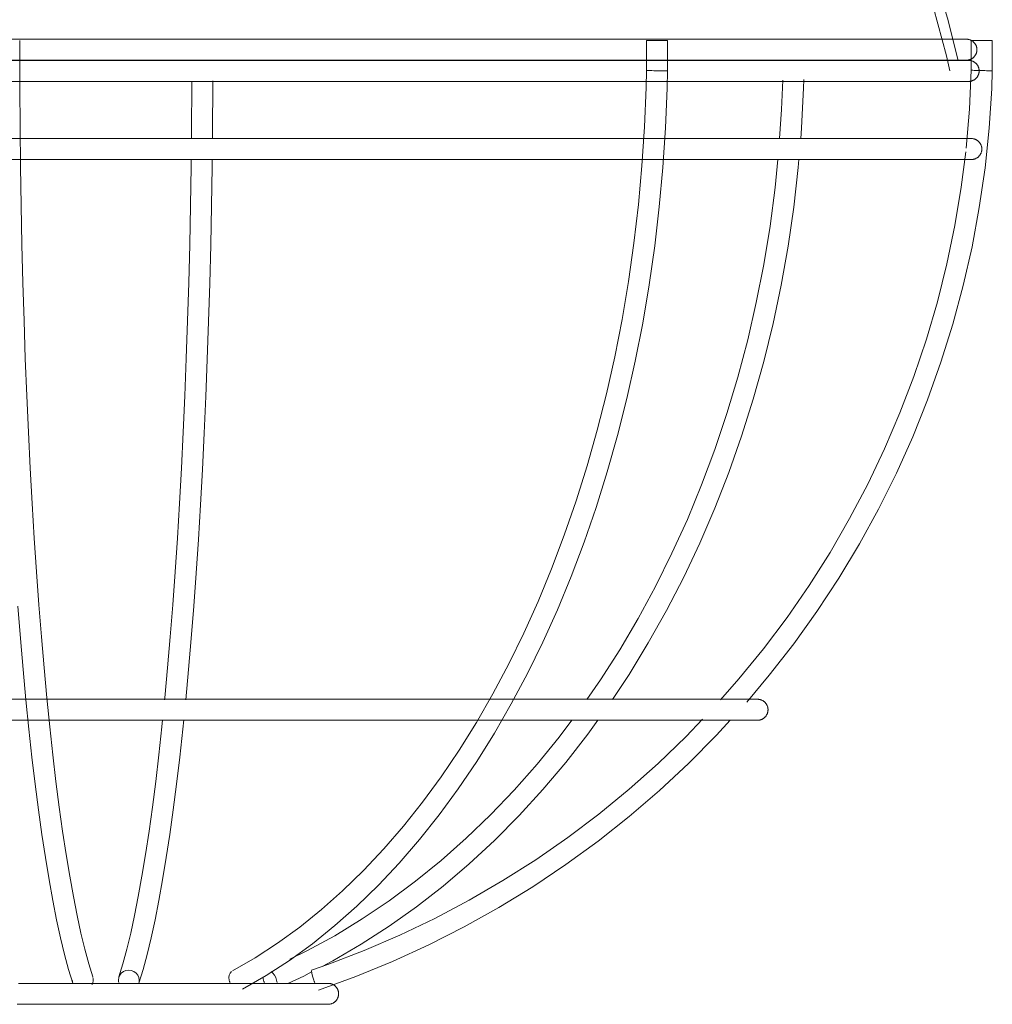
# Model space of a CAD drawing. Header units: millimetres. Extents: x 5395 to 9794, y 397 to 7363.
# Tile 4 of 38: x 5786 to 5879, y 1065 to 1159. Entities that reach past the tile are written whole.
import ezdxf

# ---------------------------------------------------------------- set-up
doc = ezdxf.new("R2010")
doc.units = ezdxf.units.MM
doc.layers.add('E-LITE-EQPM', color=7, linetype='Continuous', lineweight=20)

# ---------------------------------------------------------------- blocks, each defined once
blk = doc.blocks.new('62802-7L - 64314-44-7L SAMBA Black_ribbon beige pendant lamp ø450-7L-659210-Alzado_PDF')
at = {"layer": 'E-LITE-EQPM', "lineweight": 9}
for p, q in [((5785.902, 1154.056), (5785.902, 1156.914)), ((5845.642, 1156.914), (5845.642, 1154.07)), ((5845.653, 1156.914), (5845.862, 1156.914)), ((5845.862, 1156.914), (5847.636, 1156.914)), ((5847.642, 1154.037), (5847.642, 1156.914)), ((5876.608, 1156.914), (5876.608, 1154.08)), ((5876.62, 1156.914), (5877.499, 1156.914)), ((5877.499, 1156.914), (5878.602, 1156.914)), ((5878.608, 1154.027), (5878.608, 1156.914)), ((5788.404, 1145.565), (5785.992, 1145.565)), ((5818.552, 1094.104), (5818.608, 1094.104)), ((5789.814, 1092.104), (5789.735, 1092.104))]:
    blk.add_line(p, q, dxfattribs=at)
at = {"layer": 'E-LITE-EQPM', "lineweight": 9, "flags": 128}
for points in [[(5831.049, 1221.53), (5834.754, 1218.583), (5838.337, 1215.49), (5841.795, 1212.256), (5845.12, 1208.887), (5848.307, 1205.387), (5851.353, 1201.763), (5854.25, 1198.02), (5856.996, 1194.164), (5859.586, 1190.201), (5862.015, 1186.137), (5864.279, 1181.98), (5866.375, 1177.736), (5868.3, 1173.411), (5870.051, 1169.013), (5871.624, 1164.548), (5873.018, 1160.024), (5874.229, 1155.448), (5874.568, 1154.018)], [(5832.685, 1221.53), (5836.389, 1218.518), (5839.969, 1215.359), (5843.419, 1212.061), (5846.735, 1208.626), (5849.911, 1205.062), (5852.942, 1201.374), (5855.823, 1197.568), (5858.55, 1193.649), (5861.117, 1189.624), (5863.522, 1185.5), (5865.759, 1181.283), (5867.827, 1176.98), (5869.72, 1172.598), (5871.437, 1168.144), (5872.975, 1163.624), (5874.33, 1159.047), (5875.361, 1155.018)], [(5845.408, 1157.037), (5842.807, 1157.037), (5840.128, 1157.037), (5837.376, 1157.037), (5834.554, 1157.037), (5831.668, 1157.037), (5828.721, 1157.037), (5825.719, 1157.037), (5822.667, 1157.037), (5819.569, 1157.037), (5816.43, 1157.037), (5813.256, 1157.037), (5810.051, 1157.037), (5806.82, 1157.037), (5803.569, 1157.037), (5800.303, 1157.037), (5797.027, 1157.037), (5793.747, 1157.037), (5790.466, 1157.037), (5787.192, 1157.037), (5783.929, 1157.037)], [(5876.141, 1157.037), (5876.075, 1157.037), (5875.878, 1157.037), (5875.551, 1157.037), (5875.093, 1157.037), (5874.506, 1157.037), (5873.79, 1157.037), (5872.946, 1157.037), (5871.977, 1157.037), (5870.882, 1157.037), (5869.665, 1157.037), (5868.327, 1157.037), (5866.871, 1157.037), (5865.298, 1157.037), (5863.611, 1157.037), (5861.813, 1157.037), (5859.906, 1157.037), (5857.895, 1157.037), (5855.781, 1157.037), (5853.569, 1157.037), (5851.261, 1157.037), (5848.862, 1157.037), (5846.376, 1157.037), (5845.408, 1157.037)], [(5874.4, 1157.037), (5875.008, 1157.037), (5875.487, 1157.037), (5875.835, 1157.037), (5876.053, 1157.037), (5876.139, 1157.037), (5876.141, 1157.037)], [(5876.141, 1157.037), (5876.181, 1157.036), (5876.221, 1157.034), (5876.261, 1157.03), (5876.3, 1157.024), (5876.339, 1157.017), (5876.379, 1157.008), (5876.417, 1156.998), (5876.455, 1156.986), (5876.493, 1156.973), (5876.53, 1156.958), (5876.567, 1156.942), (5876.603, 1156.924), (5876.638, 1156.905), (5876.672, 1156.884), (5876.705, 1156.862), (5876.738, 1156.839), (5876.77, 1156.815), (5876.8, 1156.789), (5876.83, 1156.762), (5876.858, 1156.734), (5876.885, 1156.705), (5876.912, 1156.674), (5876.936, 1156.643), (5876.96, 1156.611), (5876.982, 1156.577), (5877.003, 1156.543), (5877.023, 1156.508), (5877.041, 1156.473), (5877.058, 1156.436), (5877.073, 1156.399), (5877.087, 1156.362), (5877.099, 1156.324), (5877.11, 1156.285), (5877.119, 1156.246), (5877.126, 1156.207), (5877.132, 1156.168), (5877.137, 1156.128), (5877.14, 1156.088), (5877.141, 1156.048), (5877.141, 1156.037)], [(5877.141, 1156.037), (5877.14, 1155.997), (5877.138, 1155.957), (5877.134, 1155.917), (5877.128, 1155.878), (5877.121, 1155.838), (5877.112, 1155.799), (5877.102, 1155.761), (5877.09, 1155.723), (5877.077, 1155.685), (5877.062, 1155.648), (5877.046, 1155.611), (5877.028, 1155.575), (5877.009, 1155.54), (5876.988, 1155.506), (5876.966, 1155.472), (5876.943, 1155.44), (5876.918, 1155.408), (5876.893, 1155.378), (5876.866, 1155.348), (5876.838, 1155.32), (5876.808, 1155.292), (5876.778, 1155.266), (5876.747, 1155.242), (5876.714, 1155.218), (5876.681, 1155.196), (5876.647, 1155.175), (5876.612, 1155.155), (5876.576, 1155.137), (5876.54, 1155.12), (5876.503, 1155.105), (5876.466, 1155.091), (5876.428, 1155.079), (5876.389, 1155.068), (5876.35, 1155.059), (5876.311, 1155.052), (5876.271, 1155.046), (5876.231, 1155.041), (5876.192, 1155.038), (5876.152, 1155.037), (5876.141, 1155.037)], [(5845.54, 1155.018), (5842.932, 1155.018), (5840.247, 1155.018), (5837.487, 1155.018), (5834.658, 1155.018), (5831.765, 1155.018), (5828.811, 1155.018), (5825.801, 1155.018), (5822.741, 1155.018), (5819.635, 1155.018), (5816.488, 1155.018), (5813.305, 1155.018), (5810.092, 1155.018), (5806.853, 1155.018), (5803.594, 1155.018), (5800.319, 1155.018), (5797.035, 1155.018), (5793.746, 1155.018), (5790.457, 1155.018), (5787.174, 1155.018), (5783.903, 1155.018)], [(5783.41, 1155.037), (5786.671, 1155.037), (5789.944, 1155.037), (5793.223, 1155.037), (5796.504, 1155.037), (5799.781, 1155.037), (5803.049, 1155.037), (5806.303, 1155.037), (5809.537, 1155.037), (5812.747, 1155.037), (5815.927, 1155.037), (5819.071, 1155.037), (5822.176, 1155.037), (5825.236, 1155.037), (5828.246, 1155.037), (5831.202, 1155.037), (5834.098, 1155.037), (5836.93, 1155.037), (5839.694, 1155.037), (5842.385, 1155.037), (5844.998, 1155.037), (5845.408, 1155.037)], [(5845.408, 1155.037), (5847.926, 1155.037), (5850.359, 1155.037), (5852.702, 1155.037), (5854.951, 1155.037), (5857.103, 1155.037), (5859.153, 1155.037), (5861.1, 1155.037), (5862.94, 1155.037), (5864.669, 1155.037), (5866.286, 1155.037), (5867.787, 1155.037), (5869.171, 1155.037), (5870.434, 1155.037), (5871.575, 1155.037), (5872.592, 1155.037), (5873.484, 1155.037), (5874.248, 1155.037), (5874.885, 1155.037), (5875.392, 1155.037), (5875.769, 1155.037), (5876.016, 1155.037), (5876.131, 1155.037), (5876.141, 1155.037)], [(5876.352, 1155.018), (5876.287, 1155.018), (5876.089, 1155.018), (5875.761, 1155.018), (5875.302, 1155.018), (5874.713, 1155.018), (5873.995, 1155.018), (5873.15, 1155.018), (5872.177, 1155.018), (5871.08, 1155.018), (5869.86, 1155.018), (5868.519, 1155.018), (5867.059, 1155.018), (5865.481, 1155.018), (5863.79, 1155.018), (5861.987, 1155.018), (5860.076, 1155.018), (5858.059, 1155.018), (5855.94, 1155.018), (5853.722, 1155.018), (5851.409, 1155.018), (5849.003, 1155.018), (5846.511, 1155.018), (5845.54, 1155.018)], [(5874.607, 1155.018), (5875.217, 1155.018), (5875.697, 1155.018), (5876.046, 1155.018), (5876.264, 1155.018), (5876.351, 1155.018), (5876.352, 1155.018)], [(5876.141, 1155.037), (5876.075, 1155.037), (5875.878, 1155.037), (5875.551, 1155.037), (5875.093, 1155.037), (5874.806, 1155.037)], [(5876.352, 1155.018), (5876.392, 1155.017), (5876.432, 1155.015), (5876.472, 1155.011), (5876.512, 1155.005), (5876.551, 1154.998), (5876.59, 1154.989), (5876.629, 1154.979), (5876.667, 1154.967), (5876.705, 1154.954), (5876.742, 1154.939), (5876.778, 1154.923), (5876.814, 1154.905), (5876.849, 1154.886), (5876.884, 1154.865), (5876.917, 1154.843), (5876.95, 1154.82), (5876.981, 1154.796), (5877.012, 1154.77), (5877.041, 1154.743), (5877.07, 1154.715), (5877.097, 1154.686), (5877.123, 1154.655), (5877.148, 1154.624), (5877.172, 1154.592), (5877.194, 1154.558), (5877.215, 1154.524), (5877.234, 1154.489), (5877.253, 1154.454), (5877.269, 1154.417), (5877.285, 1154.38), (5877.298, 1154.343), (5877.31, 1154.305), (5877.321, 1154.266), (5877.33, 1154.227), (5877.338, 1154.188), (5877.344, 1154.149), (5877.348, 1154.109), (5877.351, 1154.069), (5877.352, 1154.029), (5877.352, 1153.989), (5877.35, 1153.949), (5877.347, 1153.909), (5877.341, 1153.869), (5877.335, 1153.83), (5877.326, 1153.791), (5877.316, 1153.752), (5877.305, 1153.714), (5877.292, 1153.676), (5877.278, 1153.639), (5877.262, 1153.602), (5877.244, 1153.566), (5877.226, 1153.531), (5877.205, 1153.496), (5877.184, 1153.462), (5877.161, 1153.43), (5877.137, 1153.398), (5877.111, 1153.367), (5877.085, 1153.337), (5877.057, 1153.308), (5877.028, 1153.281), (5876.998, 1153.254), (5876.967, 1153.229), (5876.935, 1153.205), (5876.902, 1153.182), (5876.868, 1153.161), (5876.833, 1153.141), (5876.798, 1153.123), (5876.762, 1153.106), (5876.725, 1153.09), (5876.687, 1153.076), (5876.65, 1153.063), (5876.611, 1153.052), (5876.572, 1153.043), (5876.533, 1153.035), (5876.494, 1153.028), (5876.454, 1153.023), (5876.414, 1153.02), (5876.374, 1153.018), (5876.352, 1153.018)], [(5790.959, 1067.022), (5790.56, 1068.336), (5790.17, 1069.784), (5789.789, 1071.367), (5789.415, 1073.083), (5789.051, 1074.929), (5788.695, 1076.903), (5788.349, 1079.003), (5788.013, 1081.225), (5787.687, 1083.566), (5787.371, 1086.023), (5787.067, 1088.592), (5786.775, 1091.268), (5786.494, 1094.048), (5786.226, 1096.928), (5785.971, 1099.902), (5785.729, 1102.966)], [(5792.862, 1067.638), (5792.484, 1068.885), (5792.109, 1070.278), (5791.738, 1071.814), (5791.374, 1073.489), (5791.016, 1075.3), (5790.666, 1077.243), (5790.325, 1079.315), (5789.992, 1081.513), (5789.669, 1083.831), (5789.356, 1086.268), (5789.054, 1088.818), (5788.764, 1091.477), (5788.485, 1094.241), (5788.218, 1097.106), (5787.964, 1100.066), (5787.723, 1103.117), (5787.496, 1106.254), (5787.283, 1109.472), (5787.083, 1112.766), (5786.899, 1116.129), (5786.729, 1119.558), (5786.575, 1123.047), (5786.436, 1126.589), (5786.312, 1130.179), (5786.204, 1133.812), (5786.113, 1137.481), (5786.037, 1141.181), (5785.978, 1144.906), (5785.935, 1148.649), (5785.909, 1152.405), (5785.902, 1154.056)], [(5806.178, 1068.209), (5808.348, 1069.462), (5810.486, 1070.855), (5812.59, 1072.384), (5814.657, 1074.049), (5816.682, 1075.847), (5818.663, 1077.774), (5820.595, 1079.829), (5822.477, 1082.007), (5824.304, 1084.305), (5826.073, 1086.721), (5827.782, 1089.249), (5829.427, 1091.887), (5831.005, 1094.629), (5832.515, 1097.471), (5833.953, 1100.409), (5835.317, 1103.438), (5836.605, 1106.553), (5837.814, 1109.749), (5838.943, 1113.02), (5839.989, 1116.363), (5840.951, 1119.77), (5841.828, 1123.237), (5842.617, 1126.758), (5843.317, 1130.327), (5843.928, 1133.939), (5844.448, 1137.587), (5844.876, 1141.266), (5845.213, 1144.97), (5845.456, 1148.692), (5845.606, 1152.427), (5845.642, 1154.07)], [(5807.131, 1066.451), (5809.394, 1067.758), (5811.62, 1069.208), (5813.806, 1070.797), (5815.949, 1072.522), (5818.044, 1074.382), (5820.089, 1076.372), (5822.081, 1078.49), (5824.017, 1080.731), (5825.894, 1083.092), (5827.709, 1085.57), (5829.459, 1088.16), (5831.142, 1090.859), (5832.755, 1093.661), (5834.297, 1096.562), (5835.763, 1099.559), (5837.153, 1102.645), (5838.465, 1105.817), (5839.695, 1109.069), (5840.843, 1112.396), (5841.906, 1115.792), (5842.883, 1119.253), (5843.773, 1122.773), (5844.574, 1126.347), (5845.285, 1129.968), (5845.904, 1133.631), (5846.431, 1137.33), (5846.866, 1141.06), (5847.207, 1144.814), (5847.453, 1148.587), (5847.605, 1152.372), (5847.642, 1154.037)], [(5855.195, 1093.838), (5857.347, 1096.387), (5859.68, 1099.386), (5861.892, 1102.476), (5863.979, 1105.652), (5865.939, 1108.91), (5867.767, 1112.245), (5869.461, 1115.65), (5871.019, 1119.12), (5872.437, 1122.651), (5873.714, 1126.235), (5874.848, 1129.869), (5875.836, 1133.544), (5876.677, 1137.257), (5877.37, 1141), (5877.914, 1144.769), (5878.307, 1148.556), (5878.55, 1152.356), (5878.608, 1154.027)], [(5876.609, 1154.08), (5876.437, 1150.356), (5876.116, 1146.641)], [(5783.383, 1153.018), (5786.652, 1153.018), (5789.933, 1153.018), (5793.221, 1153.018), (5796.511, 1153.018), (5799.796, 1153.018), (5803.072, 1153.018), (5806.335, 1153.018), (5809.577, 1153.018), (5812.795, 1153.018), (5815.983, 1153.018), (5819.136, 1153.018), (5822.249, 1153.018), (5825.316, 1153.018), (5828.334, 1153.018), (5831.298, 1153.018), (5834.201, 1153.018), (5837.041, 1153.018), (5839.812, 1153.018), (5842.509, 1153.018), (5845.13, 1153.018), (5845.54, 1153.018)], [(5845.609, 1153.018), (5843.934, 1153.018), (5841.277, 1153.018), (5838.545, 1153.018), (5835.742, 1153.018), (5832.873, 1153.018), (5829.941, 1153.018), (5826.952, 1153.018), (5823.911, 1153.018), (5820.821, 1153.018), (5817.689, 1153.018), (5814.52, 1153.018), (5811.318, 1153.018), (5808.088, 1153.018), (5804.836, 1153.018), (5801.566, 1153.018), (5798.285, 1153.018), (5794.997, 1153.018), (5791.708, 1153.018), (5788.422, 1153.018), (5785.908, 1153.018)], [(5802.27, 1147.544), (5802.283, 1148.649), (5802.309, 1152.405), (5802.312, 1153.054)], [(5804.27, 1147.544), (5804.283, 1148.63), (5804.309, 1152.395), (5804.312, 1153.058)], [(5845.54, 1153.018), (5848.065, 1153.018), (5850.504, 1153.018), (5852.853, 1153.018), (5855.108, 1153.018), (5857.265, 1153.018), (5859.321, 1153.018), (5861.273, 1153.018), (5863.117, 1153.018), (5864.851, 1153.018), (5866.472, 1153.018), (5867.977, 1153.018), (5869.364, 1153.018), (5870.631, 1153.018), (5871.775, 1153.018), (5872.795, 1153.018), (5873.689, 1153.018), (5874.455, 1153.018), (5875.093, 1153.018), (5875.602, 1153.018), (5875.98, 1153.018), (5876.227, 1153.018), (5876.343, 1153.018), (5876.352, 1153.018)], [(5876.352, 1153.018), (5876.287, 1153.018), (5876.089, 1153.018), (5875.761, 1153.018), (5875.302, 1153.018), (5874.713, 1153.018), (5873.995, 1153.018), (5873.15, 1153.018), (5872.177, 1153.018), (5871.08, 1153.018), (5869.86, 1153.018), (5868.519, 1153.018), (5867.059, 1153.018), (5865.481, 1153.018), (5863.79, 1153.018), (5861.987, 1153.018), (5860.076, 1153.018), (5858.059, 1153.018), (5855.94, 1153.018), (5853.722, 1153.018), (5851.409, 1153.018), (5849.003, 1153.018), (5847.572, 1153.018)], [(5858.629, 1153.143), (5858.527, 1150.341), (5858.339, 1147.564)], [(5860.343, 1147.553), (5860.426, 1148.574), (5860.616, 1152.365), (5860.639, 1153.2)], [(5845.702, 1147.565), (5843.087, 1147.565), (5840.392, 1147.565), (5837.624, 1147.565), (5834.786, 1147.565), (5831.883, 1147.565), (5828.92, 1147.565), (5825.901, 1147.565), (5822.831, 1147.565), (5819.715, 1147.565), (5816.559, 1147.565), (5813.366, 1147.565), (5810.142, 1147.565), (5806.893, 1147.565), (5803.624, 1147.565), (5800.339, 1147.565), (5797.044, 1147.565), (5793.744, 1147.565), (5790.446, 1147.565), (5787.152, 1147.565), (5783.871, 1147.565)], [(5785.937, 1147.565), (5787.879, 1147.565), (5791.174, 1147.565), (5794.474, 1147.565), (5797.773, 1147.565), (5800.292, 1147.565)], [(5876.612, 1147.565), (5876.546, 1147.565), (5876.348, 1147.565), (5876.019, 1147.565), (5875.558, 1147.565), (5874.968, 1147.565), (5874.247, 1147.565), (5873.399, 1147.565), (5872.424, 1147.565), (5871.323, 1147.565), (5870.099, 1147.565), (5868.754, 1147.565), (5867.289, 1147.565), (5865.707, 1147.565), (5864.01, 1147.565), (5862.202, 1147.565), (5860.284, 1147.565), (5858.261, 1147.565), (5856.135, 1147.565), (5853.91, 1147.565), (5851.59, 1147.565), (5849.177, 1147.565), (5846.676, 1147.565), (5845.702, 1147.565)], [(5847.206, 1147.565), (5848.784, 1147.565), (5851.211, 1147.565), (5853.547, 1147.565), (5855.787, 1147.565), (5857.929, 1147.565), (5859.969, 1147.565), (5861.903, 1147.565), (5863.729, 1147.565), (5865.444, 1147.565), (5867.044, 1147.565), (5868.528, 1147.565), (5869.893, 1147.565), (5871.137, 1147.565), (5872.257, 1147.565), (5873.252, 1147.565), (5874.121, 1147.565), (5874.861, 1147.565), (5875.473, 1147.565), (5875.954, 1147.565), (5876.305, 1147.565), (5876.523, 1147.565), (5876.61, 1147.565), (5876.612, 1147.565)], [(5876.612, 1147.565), (5876.652, 1147.564), (5876.692, 1147.562), (5876.732, 1147.558), (5876.771, 1147.552), (5876.811, 1147.545), (5876.85, 1147.536), (5876.889, 1147.526), (5876.927, 1147.514), (5876.964, 1147.501), (5877.002, 1147.486), (5877.038, 1147.47), (5877.074, 1147.452), (5877.109, 1147.433), (5877.143, 1147.412), (5877.177, 1147.39), (5877.209, 1147.367), (5877.241, 1147.343), (5877.272, 1147.317), (5877.301, 1147.29), (5877.33, 1147.262), (5877.357, 1147.232), (5877.383, 1147.202), (5877.408, 1147.171), (5877.431, 1147.138), (5877.454, 1147.105), (5877.475, 1147.071), (5877.494, 1147.036), (5877.512, 1147.001), (5877.529, 1146.964), (5877.544, 1146.927), (5877.558, 1146.89), (5877.57, 1146.852), (5877.581, 1146.813), (5877.59, 1146.774), (5877.598, 1146.735), (5877.604, 1146.695), (5877.608, 1146.656), (5877.611, 1146.616), (5877.612, 1146.576), (5877.612, 1146.565)], [(5876.075, 1146.315), (5875.648, 1142.943), (5875.034, 1139.266), (5874.274, 1135.617), (5873.37, 1132.002), (5872.322, 1128.425), (5871.133, 1124.894), (5869.805, 1121.414), (5868.34, 1117.989), (5866.739, 1114.627), (5865.007, 1111.331), (5863.144, 1108.108), (5861.155, 1104.963), (5859.043, 1101.9), (5856.811, 1098.924), (5854.462, 1096.041), (5852.69, 1094.035)], [(5877.612, 1146.565), (5877.611, 1146.525), (5877.609, 1146.485), (5877.605, 1146.445), (5877.599, 1146.406), (5877.592, 1146.366), (5877.583, 1146.327), (5877.573, 1146.289), (5877.561, 1146.25), (5877.548, 1146.213), (5877.533, 1146.176), (5877.517, 1146.139), (5877.499, 1146.103), (5877.48, 1146.068), (5877.459, 1146.034), (5877.437, 1146), (5877.414, 1145.968), (5877.39, 1145.936), (5877.364, 1145.906), (5877.337, 1145.876), (5877.309, 1145.848), (5877.28, 1145.82), (5877.249, 1145.794), (5877.218, 1145.769), (5877.186, 1145.746), (5877.152, 1145.723), (5877.118, 1145.703), (5877.083, 1145.683), (5877.048, 1145.665), (5877.012, 1145.648), (5876.975, 1145.633), (5876.937, 1145.619), (5876.899, 1145.607), (5876.86, 1145.596), (5876.821, 1145.587), (5876.782, 1145.579), (5876.743, 1145.573), (5876.703, 1145.569), (5876.663, 1145.566), (5876.623, 1145.565), (5876.612, 1145.565)], [(5783.349, 1145.565), (5786.628, 1145.565), (5789.92, 1145.565), (5793.218, 1145.565), (5796.518, 1145.565), (5799.814, 1145.565), (5803.101, 1145.565), (5806.373, 1145.565), (5809.626, 1145.565), (5812.854, 1145.565), (5816.052, 1145.565), (5819.215, 1145.565), (5822.337, 1145.565), (5825.415, 1145.565), (5828.442, 1145.565), (5831.415, 1145.565), (5834.328, 1145.565), (5837.176, 1145.565), (5839.956, 1145.565), (5842.662, 1145.565), (5845.291, 1145.565), (5845.702, 1145.565)], [(5799.716, 1094.066), (5799.733, 1094.241), (5800, 1097.106), (5800.254, 1100.066), (5800.495, 1103.117), (5800.722, 1106.254), (5800.935, 1109.472), (5801.135, 1112.766), (5801.319, 1116.129), (5801.489, 1119.558), (5801.643, 1123.047), (5801.783, 1126.589), (5801.906, 1130.179), (5802.014, 1133.812), (5802.105, 1137.481), (5802.181, 1141.181), (5802.24, 1144.906), (5802.248, 1145.588)], [(5801.725, 1094.055), (5801.992, 1096.928), (5802.247, 1099.902), (5802.489, 1102.966), (5802.717, 1106.116), (5802.931, 1109.345), (5803.131, 1112.65), (5803.316, 1116.025), (5803.487, 1119.465), (5803.642, 1122.963), (5803.781, 1126.515), (5803.905, 1130.115), (5804.013, 1133.757), (5804.105, 1137.436), (5804.181, 1141.145), (5804.24, 1144.878), (5804.248, 1145.59)], [(5858.17, 1145.566), (5857.907, 1142.912), (5857.423, 1139.227), (5856.825, 1135.571), (5856.114, 1131.948), (5855.29, 1128.365), (5854.355, 1124.828), (5853.311, 1121.341), (5852.159, 1117.912), (5850.9, 1114.545), (5849.539, 1111.246), (5848.075, 1108.02), (5846.513, 1104.872), (5844.853, 1101.807), (5843.101, 1098.831), (5841.257, 1095.948), (5839.973, 1094.097)], [(5842.41, 1094.097), (5843.989, 1096.48), (5845.821, 1099.478), (5847.557, 1102.567), (5849.194, 1105.742), (5850.731, 1108.997), (5852.165, 1112.328), (5853.494, 1115.729), (5854.715, 1119.195), (5855.827, 1122.72), (5856.828, 1126.299), (5857.716, 1129.925), (5858.49, 1133.594), (5859.149, 1137.299), (5859.692, 1141.035), (5860.118, 1144.795), (5860.182, 1145.574)], [(5845.702, 1145.565), (5848.236, 1145.565), (5850.682, 1145.565), (5853.039, 1145.565), (5855.3, 1145.565), (5857.464, 1145.565), (5859.527, 1145.565), (5861.485, 1145.565), (5863.335, 1145.565), (5865.075, 1145.565), (5866.701, 1145.565), (5868.211, 1145.565), (5869.602, 1145.565), (5870.872, 1145.565), (5872.02, 1145.565), (5873.043, 1145.565), (5873.94, 1145.565), (5874.709, 1145.565), (5875.349, 1145.565), (5875.859, 1145.565), (5876.238, 1145.565), (5876.486, 1145.565), (5876.603, 1145.565), (5876.612, 1145.565)], [(5876.612, 1145.565), (5876.546, 1145.565), (5876.348, 1145.565), (5876.019, 1145.565), (5875.558, 1145.565), (5874.968, 1145.565), (5874.247, 1145.565), (5873.399, 1145.565), (5872.424, 1145.565), (5871.323, 1145.565), (5870.099, 1145.565), (5868.754, 1145.565), (5867.289, 1145.565), (5865.707, 1145.565), (5864.01, 1145.565), (5862.202, 1145.565), (5860.284, 1145.565), (5858.261, 1145.565), (5856.135, 1145.565), (5853.91, 1145.565), (5851.59, 1145.565), (5849.177, 1145.565), (5847.074, 1145.565)], [(5832.956, 1094.104), (5830.986, 1094.104), (5828.958, 1094.104), (5826.873, 1094.104), (5824.737, 1094.104), (5822.551, 1094.104), (5820.32, 1094.104), (5818.047, 1094.104), (5815.735, 1094.104), (5813.389, 1094.104), (5811.012, 1094.104), (5808.608, 1094.104), (5806.181, 1094.104), (5803.735, 1094.104), (5801.273, 1094.104), (5798.8, 1094.104), (5796.319, 1094.104), (5793.835, 1094.104), (5791.351, 1094.104), (5788.871, 1094.104), (5786.4, 1094.104), (5783.941, 1094.104)], [(5798.515, 1094.104), (5799.347, 1094.104), (5801.818, 1094.104), (5804.277, 1094.104), (5806.719, 1094.104), (5809.142, 1094.104), (5811.54, 1094.104), (5813.632, 1094.104)], [(5832.956, 1094.104), (5833.383, 1094.104), (5835.276, 1094.104), (5837.103, 1094.104), (5838.862, 1094.104), (5840.549, 1094.104), (5842.162, 1094.104), (5843.698, 1094.104), (5845.154, 1094.104), (5846.529, 1094.104), (5847.82, 1094.104), (5849.025, 1094.104), (5850.142, 1094.104), (5851.17, 1094.104), (5852.106, 1094.104), (5852.724, 1094.104)], [(5856.229, 1094.104), (5856.179, 1094.104), (5856.03, 1094.104), (5855.782, 1094.104), (5855.436, 1094.104), (5854.991, 1094.104), (5854.449, 1094.104), (5853.81, 1094.104), (5853.076, 1094.104), (5852.247, 1094.104), (5851.325, 1094.104), (5850.312, 1094.104), (5849.209, 1094.104), (5848.018, 1094.104), (5846.741, 1094.104), (5845.379, 1094.104), (5843.935, 1094.104), (5842.412, 1094.104), (5840.811, 1094.104), (5839.136, 1094.104), (5837.388, 1094.104), (5835.572, 1094.104), (5833.689, 1094.104), (5832.956, 1094.104)], [(5854.353, 1094.104), (5854.911, 1094.104), (5855.371, 1094.104), (5855.734, 1094.104), (5855.997, 1094.104), (5856.162, 1094.104), (5856.228, 1094.104), (5856.229, 1094.104)], [(5856.229, 1094.104), (5856.269, 1094.103), (5856.309, 1094.101), (5856.349, 1094.097), (5856.388, 1094.091), (5856.428, 1094.084), (5856.467, 1094.076), (5856.505, 1094.065), (5856.544, 1094.053), (5856.581, 1094.04), (5856.618, 1094.025), (5856.655, 1094.009), (5856.691, 1093.991), (5856.726, 1093.972), (5856.76, 1093.951), (5856.794, 1093.93), (5856.826, 1093.906), (5856.858, 1093.882), (5856.888, 1093.856), (5856.918, 1093.829), (5856.946, 1093.801), (5856.974, 1093.772), (5857, 1093.741), (5857.025, 1093.71), (5857.048, 1093.678), (5857.07, 1093.644), (5857.091, 1093.61), (5857.111, 1093.576), (5857.129, 1093.54), (5857.146, 1093.504), (5857.161, 1093.467), (5857.175, 1093.429), (5857.187, 1093.391), (5857.198, 1093.352), (5857.207, 1093.313), (5857.214, 1093.274), (5857.22, 1093.235), (5857.225, 1093.195), (5857.228, 1093.155), (5857.229, 1093.115), (5857.229, 1093.104)], [(5857.229, 1093.104), (5857.228, 1093.064), (5857.226, 1093.024), (5857.222, 1092.984), (5857.216, 1092.945), (5857.209, 1092.906), (5857.2, 1092.866), (5857.19, 1092.828), (5857.178, 1092.79), (5857.165, 1092.752), (5857.15, 1092.715), (5857.134, 1092.678), (5857.116, 1092.642), (5857.097, 1092.607), (5857.076, 1092.573), (5857.054, 1092.54), (5857.031, 1092.507), (5857.007, 1092.475), (5856.981, 1092.445), (5856.954, 1092.415), (5856.926, 1092.387), (5856.896, 1092.36), (5856.866, 1092.333), (5856.835, 1092.309), (5856.803, 1092.285), (5856.769, 1092.263), (5856.735, 1092.242), (5856.7, 1092.222), (5856.665, 1092.204), (5856.628, 1092.187), (5856.591, 1092.172), (5856.554, 1092.158), (5856.516, 1092.146), (5856.477, 1092.135), (5856.438, 1092.126), (5856.399, 1092.119), (5856.359, 1092.113), (5856.32, 1092.108), (5856.28, 1092.105), (5856.24, 1092.104), (5856.229, 1092.104)], [(5783.551, 1092.104), (5786.007, 1092.104), (5788.477, 1092.104), (5790.955, 1092.104), (5793.438, 1092.104), (5795.923, 1092.104), (5798.405, 1092.104), (5800.879, 1092.104), (5803.343, 1092.104), (5805.792, 1092.104), (5808.223, 1092.104), (5810.631, 1092.104), (5813.012, 1092.104), (5815.363, 1092.104), (5817.681, 1092.104), (5819.96, 1092.104), (5822.198, 1092.104), (5824.391, 1092.104), (5826.536, 1092.104), (5828.629, 1092.104), (5830.667, 1092.104), (5832.646, 1092.104), (5832.956, 1092.104)], [(5795.356, 1067.638), (5795.735, 1068.885), (5796.11, 1070.278), (5796.48, 1071.814), (5796.844, 1073.489), (5797.202, 1075.3), (5797.552, 1077.243), (5797.893, 1079.315), (5798.226, 1081.513), (5798.549, 1083.831), (5798.862, 1086.268), (5799.164, 1088.818), (5799.454, 1091.477), (5799.521, 1092.137)], [(5797.259, 1067.022), (5797.658, 1068.336), (5798.048, 1069.784), (5798.429, 1071.367), (5798.803, 1073.083), (5799.167, 1074.929), (5799.523, 1076.903), (5799.869, 1079.003), (5800.205, 1081.225), (5800.531, 1083.566), (5800.847, 1086.023), (5801.151, 1088.592), (5801.444, 1091.268), (5801.533, 1092.15)], [(5813.632, 1092.104), (5811.92, 1092.104), (5809.526, 1092.104), (5807.107, 1092.104), (5804.667, 1092.104), (5802.211, 1092.104), (5799.742, 1092.104), (5798.515, 1092.104)], [(5838.534, 1092.11), (5837.308, 1090.479), (5835.21, 1087.902), (5833.034, 1085.436), (5830.784, 1083.083), (5828.463, 1080.849), (5826.075, 1078.737), (5823.624, 1076.749), (5821.114, 1074.889), (5818.549, 1073.16), (5815.933, 1071.564), (5813.271, 1070.105), (5811.657, 1069.317)], [(5850.992, 1092.201), (5849.43, 1090.569), (5846.755, 1087.989), (5843.979, 1085.519), (5841.108, 1083.163), (5838.145, 1080.924), (5835.096, 1078.806), (5831.965, 1076.813), (5828.757, 1074.947), (5825.478, 1073.211), (5822.132, 1071.609), (5818.726, 1070.143), (5815.264, 1068.815), (5813.727, 1068.276)], [(5814.373, 1066.383), (5817.933, 1067.677), (5821.439, 1069.114), (5824.885, 1070.69), (5828.266, 1072.403), (5831.576, 1074.251), (5834.809, 1076.231), (5837.962, 1078.339), (5841.028, 1080.573), (5844.003, 1082.927), (5846.881, 1085.4), (5849.66, 1087.987), (5852.333, 1090.683), (5853.634, 1092.105)], [(5814.717, 1068.624), (5815.736, 1069.156), (5818.453, 1070.738), (5821.117, 1072.458), (5823.724, 1074.312), (5826.27, 1076.298), (5828.752, 1078.412), (5831.164, 1080.65), (5833.504, 1083.009), (5835.767, 1085.486), (5837.951, 1088.075), (5840.051, 1090.774), (5841.019, 1092.121)], [(5832.956, 1092.104), (5834.863, 1092.104), (5836.705, 1092.104), (5838.479, 1092.104), (5840.183, 1092.104), (5841.812, 1092.104), (5843.365, 1092.104), (5844.839, 1092.104), (5846.232, 1092.104), (5847.542, 1092.104), (5848.766, 1092.104), (5849.903, 1092.104), (5850.951, 1092.104), (5851.907, 1092.104), (5852.771, 1092.104), (5853.542, 1092.104), (5854.217, 1092.104), (5854.796, 1092.104), (5855.278, 1092.104), (5855.662, 1092.104), (5855.948, 1092.104), (5856.134, 1092.104), (5856.222, 1092.104), (5856.229, 1092.104)], [(5838.54, 1092.104), (5837.388, 1092.104), (5835.572, 1092.104), (5833.689, 1092.104), (5832.956, 1092.104)], [(5850.904, 1092.104), (5850.312, 1092.104), (5849.209, 1092.104), (5848.018, 1092.104), (5846.741, 1092.104), (5845.379, 1092.104), (5843.935, 1092.104), (5842.412, 1092.104), (5840.811, 1092.104), (5839.136, 1092.104)], [(5856.229, 1092.104), (5856.179, 1092.104), (5856.03, 1092.104), (5855.782, 1092.104), (5855.436, 1092.104), (5854.991, 1092.104), (5854.449, 1092.104), (5853.81, 1092.104), (5853.478, 1092.104)], [(5811.466, 1067.016), (5812.971, 1067.713), (5813.719, 1068.103)], [(5807.358, 1067.019), (5806.686, 1067.019), (5805.995, 1067.019), (5805.284, 1067.019), (5804.555, 1067.019), (5803.81, 1067.019), (5803.049, 1067.019), (5802.273, 1067.019), (5801.485, 1067.019), (5800.685, 1067.019), (5799.874, 1067.019), (5799.054, 1067.019), (5798.226, 1067.019), (5797.392, 1067.019), (5796.552, 1067.019), (5795.709, 1067.019), (5794.863, 1067.019), (5794.015, 1067.019), (5793.168, 1067.019), (5792.323, 1067.019), (5791.48, 1067.019), (5790.641, 1067.019), (5789.808, 1067.019), (5788.982, 1067.019), (5788.164, 1067.019), (5787.356, 1067.019), (5786.558, 1067.019), (5785.772, 1067.019)], [(5787.219, 1067.019), (5787.533, 1067.019), (5788.344, 1067.019), (5789.164, 1067.019), (5789.992, 1067.019), (5790.826, 1067.019)], [(5792.83, 1067.019), (5793.355, 1067.019), (5794.203, 1067.019), (5795.05, 1067.019), (5795.896, 1067.019), (5796.738, 1067.019), (5797.577, 1067.019), (5798.41, 1067.019), (5799.236, 1067.019), (5800.054, 1067.019), (5800.863, 1067.019), (5801.66, 1067.019), (5802.446, 1067.019), (5803.218, 1067.019), (5803.976, 1067.019), (5804.717, 1067.019), (5805.442, 1067.019), (5805.989, 1067.019)], [(5815.296, 1067.019), (5815.279, 1067.019), (5815.228, 1067.019), (5815.143, 1067.019), (5815.025, 1067.019), (5814.874, 1067.019), (5814.689, 1067.019), (5814.471, 1067.019), (5814.22, 1067.019), (5813.938, 1067.019), (5813.623, 1067.019), (5813.278, 1067.019), (5812.902, 1067.019), (5812.495, 1067.019), (5812.06, 1067.019), (5811.595, 1067.019), (5811.103, 1067.019), (5810.583, 1067.019), (5810.037, 1067.019), (5809.466, 1067.019), (5808.87, 1067.019), (5808.25, 1067.019), (5807.608, 1067.019), (5807.358, 1067.019)], [(5808.15, 1067.019), (5808.773, 1067.019), (5809.373, 1067.019), (5809.948, 1067.019), (5810.498, 1067.019), (5811.022, 1067.019), (5811.519, 1067.019), (5811.988, 1067.019), (5812.428, 1067.019), (5812.839, 1067.019), (5813.22, 1067.019), (5813.57, 1067.019), (5813.89, 1067.019), (5814.177, 1067.019), (5814.433, 1067.019), (5814.656, 1067.019), (5814.846, 1067.019), (5815.003, 1067.019), (5815.127, 1067.019), (5815.217, 1067.019), (5815.273, 1067.019), (5815.295, 1067.019), (5815.296, 1067.019)], [(5815.296, 1067.019), (5815.336, 1067.019), (5815.376, 1067.016), (5815.416, 1067.012), (5815.455, 1067.007), (5815.495, 1066.999), (5815.534, 1066.991), (5815.572, 1066.98), (5815.61, 1066.969), (5815.648, 1066.955), (5815.685, 1066.94), (5815.722, 1066.924), (5815.758, 1066.906), (5815.793, 1066.887), (5815.827, 1066.867), (5815.86, 1066.845), (5815.893, 1066.821), (5815.925, 1066.797), (5815.955, 1066.771), (5815.985, 1066.744), (5816.013, 1066.716), (5816.04, 1066.687), (5816.067, 1066.656), (5816.091, 1066.625), (5816.115, 1066.593), (5816.137, 1066.56), (5816.158, 1066.526), (5816.178, 1066.491), (5816.196, 1066.455), (5816.213, 1066.419), (5816.228, 1066.382), (5816.242, 1066.344), (5816.254, 1066.306), (5816.265, 1066.268), (5816.274, 1066.229), (5816.281, 1066.189), (5816.287, 1066.15), (5816.292, 1066.11), (5816.295, 1066.07), (5816.296, 1066.03), (5816.296, 1066.019)], [(5816.296, 1066.019), (5816.295, 1065.979), (5816.293, 1065.939), (5816.289, 1065.9), (5816.283, 1065.86), (5816.276, 1065.821), (5816.267, 1065.782), (5816.257, 1065.743), (5816.245, 1065.705), (5816.232, 1065.667), (5816.217, 1065.63), (5816.201, 1065.593), (5816.183, 1065.558), (5816.164, 1065.522), (5816.143, 1065.488), (5816.121, 1065.455), (5816.098, 1065.422), (5816.073, 1065.391), (5816.048, 1065.36), (5816.021, 1065.33), (5815.993, 1065.302), (5815.963, 1065.275), (5815.933, 1065.249), (5815.902, 1065.224), (5815.869, 1065.2), (5815.836, 1065.178), (5815.802, 1065.157), (5815.767, 1065.137), (5815.732, 1065.119), (5815.695, 1065.103), (5815.658, 1065.087), (5815.621, 1065.074), (5815.583, 1065.061), (5815.544, 1065.051), (5815.505, 1065.041), (5815.466, 1065.034), (5815.426, 1065.028), (5815.387, 1065.023), (5815.347, 1065.021), (5815.307, 1065.019), (5815.296, 1065.019)], [(5785.648, 1065.019), (5786.432, 1065.019), (5787.228, 1065.019), (5788.034, 1065.019), (5788.851, 1065.019), (5789.676, 1065.019), (5790.508, 1065.019), (5791.346, 1065.019), (5792.188, 1065.019), (5793.033, 1065.019), (5793.88, 1065.019), (5794.728, 1065.019), (5795.574, 1065.019), (5796.418, 1065.019), (5797.258, 1065.019), (5798.094, 1065.019), (5798.923, 1065.019), (5799.744, 1065.019), (5800.556, 1065.019), (5801.358, 1065.019), (5802.148, 1065.019), (5802.926, 1065.019), (5803.689, 1065.019), (5804.437, 1065.019), (5805.169, 1065.019), (5805.883, 1065.019), (5806.577, 1065.019), (5807.253, 1065.019), (5807.358, 1065.019)], [(5803.594, 1065.019), (5803.34, 1065.019), (5802.57, 1065.019), (5801.786, 1065.019), (5800.99, 1065.019), (5800.184, 1065.019), (5799.367, 1065.019), (5799.359, 1065.019)], [(5807.358, 1065.019), (5808.009, 1065.019), (5808.637, 1065.019), (5809.242, 1065.019), (5809.823, 1065.019), (5810.379, 1065.019), (5810.908, 1065.019), (5811.411, 1065.019), (5811.886, 1065.019), (5812.333, 1065.019), (5812.751, 1065.019), (5813.138, 1065.019), (5813.496, 1065.019), (5813.822, 1065.019), (5814.117, 1065.019), (5814.379, 1065.019), (5814.61, 1065.019), (5814.807, 1065.019), (5814.971, 1065.019), (5815.102, 1065.019), (5815.2, 1065.019), (5815.264, 1065.019), (5815.293, 1065.019), (5815.296, 1065.019)], [(5815.296, 1065.019), (5815.279, 1065.019), (5815.228, 1065.019), (5815.143, 1065.019), (5815.025, 1065.019), (5814.874, 1065.019), (5814.689, 1065.019), (5814.471, 1065.019), (5814.22, 1065.019), (5813.938, 1065.019), (5813.623, 1065.019), (5813.278, 1065.019), (5812.902, 1065.019), (5812.495, 1065.019), (5812.06, 1065.019), (5811.595, 1065.019), (5811.103, 1065.019), (5810.583, 1065.019), (5810.037, 1065.019), (5809.466, 1065.019), (5808.87, 1065.019), (5808.25, 1065.019), (5807.608, 1065.019), (5807.358, 1065.019)]]:
    blk.add_lwpolyline(points, dxfattribs=at)
at = {"layer": 'E-LITE-EQPM', "lineweight": 9}
for centre, major_axis, ratio, start_param, end_param in [((5846.642, 1154.053), (-1, 0.017), 0.020725, 0.151919, 0.6754), ((5846.642, 1154.053), (-1, 0.017), 0.020725, 0.6754, 1.460974), ((5846.642, 1154.053), (-1, 0.017), 0.020725, 1.460982, 3.032124), ((5877.609, 1154.053), (-1, 0.026), 0.002911, 0.151961, 0.936965), ((5877.609, 1154.053), (-1, 0.026), 0.002911, 0.937183, 1.198876), ((5877.609, 1154.053), (-1, 0.026), 0.002911, 1.198924, 1.460664), ((5877.609, 1154.053), (-1, 0.026), 0.002911, 1.460664, 3.031813), ((5791.91, 1067.33), (0.951, 0.308), 0.94141, 5.952216, 6.214015), ((5796.308, 1067.33), (-0.951, 0.308), 0.94141, 3.472562, 6.614155), ((5806.655, 1067.33), (-0.476, 0.879), 0.739076, 0.142726, 1.189923), ((5809.764, 1067.33), (-0.398, 0.917), 0.592279, 1.057295, 1.319094), ((5809.764, 1067.33), (-0.398, 0.917), 0.592279, 4.460687, 5.507885), ((5814.05, 1067.33), (-0.323, 0.947), 0.103801, 6.247818, 7.818614), ((5791.91, 1067.33), (0.951, 0.308), 0.94141, 2.810623, 3.141593), ((5791.91, 1067.33), (0.951, 0.308), 0.94141, 5.488819, 5.952216), ((5796.308, 1067.33), (-0.951, 0.308), 0.94141, 0.33097, 0.592769), ((5796.308, 1067.33), (-0.951, 0.308), 0.94141, 3.141593, 3.472562), ((5806.655, 1067.33), (-0.476, 0.879), 0.739076, 1.189923, 1.451723), ((5809.764, 1067.33), (-0.398, 0.917), 0.592279, 1.319094, 1.580894), ((5809.764, 1067.33), (-0.398, 0.917), 0.592279, 4.198888, 4.460687), ((5814.05, 1067.33), (-0.323, 0.947), 0.103801, 1.535429, 1.797229)]:
    blk.add_ellipse(centre, major_axis=major_axis, ratio=ratio, start_param=start_param, end_param=end_param, dxfattribs=at)

msp = doc.modelspace()

# ---------------------------------------------------------------- block references
at = {"layer": 'E-LITE-EQPM', "lineweight": 9}
msp.add_blockref('62802-7L - 64314-44-7L SAMBA Black_ribbon beige pendant lamp ø450-7L-659210-Alzado_PDF', (0, 0), dxfattribs=at)

doc.saveas('drawing.dxf')
